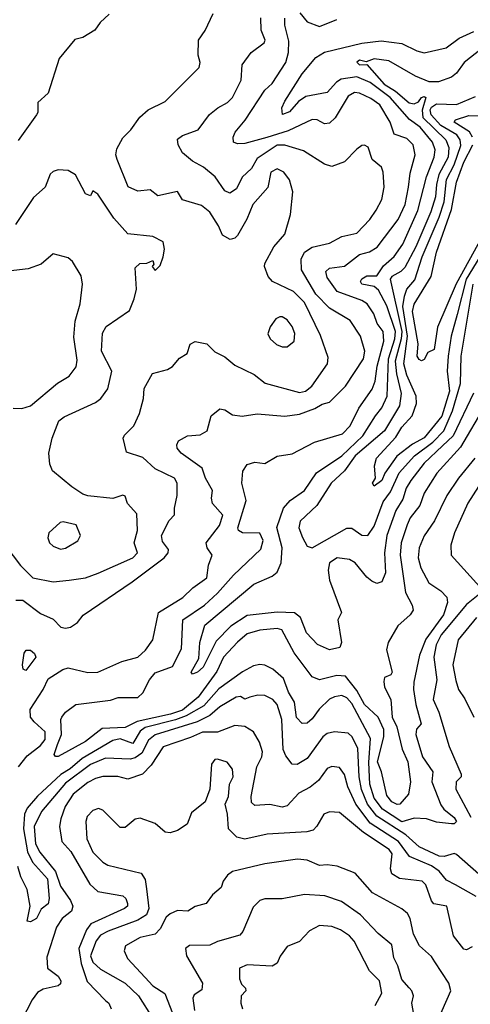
# Model space of a CAD drawing. Extents: x 1995148 to 2088947, y 769131 to 906009.
# Tile 226 of 256: x 2007721 to 2009530, y 834700 to 838657. Entities that reach past the tile are written whole.
import ezdxf

# ---------------------------------------------------------------- set-up
doc = ezdxf.new("R2010")
doc.units = 0

msp = doc.modelspace()

# ---------------------------------------------------------------- linework, layer by layer
at = {"layer": '0CON05XD'}
for points in [[(2007705, 836324.5), (2007733.3, 836325), (2007805, 836271.2), (2007855, 836248.8), (2007885.6, 836215.6), (2007905, 836211.5), (2007925, 836215.5), (2007952.9, 836235), (2007976.2, 836263.8), (2008172.2, 836397.7), (2008300.5, 836495), (2008317.8, 836515), (2008318.7, 836528.7), (2008295, 836560), (2008290, 836585), (2008321.2, 836645), (2008342.3, 836667.7), (2008342, 836695), (2008353.8, 836745), (2008353.8, 836795), (2008342, 836815), (2008265, 836852.1), (2008215, 836897.7), (2008150, 836920), (2008136.9, 836975), (2008142.3, 836987.7), (2008179.2, 837025), (2008202.5, 837075), (2008217.8, 837135), (2008220.8, 837175), (2008254, 837236), (2008315, 837252), (2008335, 837264), (2008362.3, 837297.7), (2008393.8, 837316.2), (2008405, 837353.3), (2008425, 837364), (2008472.5, 837355), (2008505, 837322), (2008545, 837302), (2008585, 837269.2), (2008662.1, 837232.1), (2008707, 837197), (2008845, 837159.5), (2008869.2, 837165), (2008894.2, 837185), (2008957.1, 837275), (2008959.7, 837299.7), (2008928.3, 837388.3), (2008865, 837520.6), (2008820, 837565), (2008736.7, 837605), (2008718.8, 837625), (2008703.8, 837665), (2008705, 837677.5), (2008741.2, 837745), (2008785.8, 837795), (2008808, 837875), (2008818, 837965), (2008804.3, 838014.3), (2008782, 838045), (2008755, 838057.5), (2008728.9, 838045), (2008716.7, 837983.3), (2008656.7, 837915), (2008633.6, 837856.4), (2008595, 837790), (2008585, 837780), (2008565.8, 837774.2), (2008535, 837791.2), (2008519.1, 837829.1), (2008484.4, 837884.4), (2008450.5, 837910.5), (2008375, 837933.8), (2008355, 837966.7), (2008275, 837950), (2008244.2, 837974.2), (2008195, 837968), (2008156, 837986), (2008112.2, 838095), (2008107.5, 838115), (2008111.2, 838138.8), (2008135, 838182.9), (2008166.9, 838215), (2008203.7, 838266.3), (2008236.7, 838295), (2008305, 838328.8), (2008441.2, 838465), (2008446.2, 838485), (2008437.5, 838515), (2008438.8, 838575), (2008465.7, 838614.3), (2008497.3, 838682.7)], [(2008079.7, 838680.3), (2008044.1, 838645.9), (2008023.3, 838615), (2007975, 838586.2), (2007942.7, 838577.3), (2007878.8, 838501.2), (2007835, 838362.5), (2007793.3, 838325), (2007793.8, 838285), (2007788.8, 838275), (2007715, 838172.5)], [(2007715.8, 835654.2), (2007750.9, 835699.1), (2007805, 835740.4), (2007823.1, 835765), (2007823.6, 835795), (2007778.5, 835835), (2007764, 835855), (2007762.9, 835885), (2007815.3, 835965), (2007835, 836008.6), (2007893.5, 836046.5), (2007915, 836052.5), (2007995, 836034.4), (2008034.4, 836035.6), (2008131.3, 836078.7), (2008195, 836095.6), (2008226.4, 836123.6), (2008255.6, 836165), (2008278.6, 836275), (2008375.6, 836335), (2008416.2, 836373.8), (2008472, 836415), (2008479.2, 836465), (2008494, 836505), (2008474, 836535), (2008470, 836555), (2008523.6, 836625), (2008536.7, 836666.7), (2008495, 836712.5), (2008490.8, 836735), (2008495.8, 836765), (2008467.1, 836815), (2008453.1, 836855), (2008368.8, 836915), (2008353.8, 836935), (2008351.7, 836948.3), (2008358.8, 836965), (2008395, 836985.6), (2008445, 836988.9), (2008473.8, 837005), (2008489.2, 837065), (2008525, 837093.8), (2008545, 837090), (2008575, 837070), (2008614.3, 837064.3), (2008675, 837073.1), (2008785, 837064.3), (2008845, 837071.5), (2008905.5, 837094.5), (2008935, 837112.5), (2008965, 837120), (2009029.2, 837185), (2009101.5, 837295), (2009106.9, 837325), (2009089.6, 837385), (2009048, 837448), (2008965, 837498.2), (2008910.3, 837555), (2008852.5, 837652.5), (2008851.2, 837695), (2008865, 837723.3), (2008895, 837743.5), (2008965, 837760), (2009015, 837785.6), (2009075, 837800), (2009126.9, 837855), (2009151.7, 837891.7), (2009175.6, 837935), (2009184.3, 837985), (2009180, 838045), (2009173.8, 838065), (2009135.7, 838095.7), (2009120, 838145), (2009105, 838153.3), (2009095, 838152.5), (2009075, 838136.7), (2009025, 838086.2), (2008975, 838067.5), (2008945, 838077.1), (2008860.2, 838130.2), (2008785, 838153.1), (2008755, 838153.1), (2008675, 838100), (2008651.2, 838058.8), (2008614.4, 838025), (2008591.8, 837978.2), (2008565, 837960), (2008545, 837970), (2008505.3, 838025.3), (2008458.9, 838065), (2008415, 838089.5), (2008375, 838122.5), (2008357.1, 838155), (2008355, 838176.7), (2008375, 838191.4), (2008438, 838215), (2008483.4, 838276.6), (2008516.5, 838303.5), (2008555.4, 838324.6), (2008575.4, 838344.6), (2008610.6, 838415), (2008613.8, 838476.2), (2008650.6, 838525), (2008702.5, 838565), (2008706.2, 838575), (2008691.2, 838615), (2008688.6, 838665)], [(2009588.4, 837105), (2009491.1, 836938.9), (2009395.5, 836835), (2009345.6, 836755), (2009327.3, 836705), (2009289.5, 836655), (2009277.1, 836627.1), (2009253.1, 836555), (2009249.3, 836505), (2009270, 836355), (2009296.5, 836305), (2009300.6, 836285), (2009288.6, 836265), (2009238.8, 836221.2), (2009200, 836155), (2009194.2, 836125), (2009216.4, 836035), (2009211.2, 836025), (2009185.8, 836014.2), (2009182.8, 835997.2), (2009186.5, 835975), (2009211.4, 835925), (2009217.2, 835855), (2009235.7, 835815), (2009256.4, 835726.4), (2009279.5, 835675), (2009290, 835595), (2009282.5, 835545), (2009247.5, 835505), (2009237.1, 835502.9), (2009215, 835513.5), (2009195, 835540), (2009173.8, 835635), (2009158.2, 835675), (2009183.7, 835775), (2009183.5, 835805), (2009160, 835855), (2009105.5, 835905.5), (2009075, 835961.8), (2009028.9, 836018.9), (2008995, 836022.2), (2008925, 836004), (2008895, 836016), (2008822.6, 836112.6), (2008773.8, 836205), (2008755, 836210.6), (2008685, 836204.4), (2008635, 836188.9), (2008595, 836155.6), (2008540, 836095), (2008512.4, 836037.6), (2008438.1, 835935), (2008375, 835882.8), (2008326.6, 835866.6), (2008192.6, 835837.4), (2008145, 835812.5), (2008051.7, 835808.3), (2007985, 835756), (2007875, 835696.2), (2007865, 835696.7), (2007858.8, 835705), (2007873.4, 835745), (2007889.3, 835785), (2007885.7, 835845), (2007890, 835855), (2007905.5, 835874.5), (2007946.7, 835905), (2008085, 835922.2), (2008116.4, 835933.6), (2008195, 835933.8), (2008215, 835952.2), (2008241.8, 836005), (2008265, 836032.2), (2008335, 836057.8), (2008370.6, 836129.4), (2008375.7, 836245), (2008462.5, 836305), (2008515, 836352.2), (2008579.1, 836425), (2008689.8, 836530.2), (2008699.1, 836565), (2008685, 836593.3), (2008615.4, 836595.4), (2008599.2, 836605), (2008596.7, 836615), (2008630.7, 836725), (2008612.9, 836795), (2008617.3, 836842.7), (2008635, 836870), (2008665, 836878.8), (2008705.8, 836874.2), (2008755, 836903.3), (2008815, 836912.5), (2008905, 836960), (2009016.6, 836993.4), (2009047.8, 837025), (2009083.1, 837096.9), (2009136.8, 837173.2), (2009148.8, 837205), (2009156.2, 837265), (2009182.9, 837365), (2009180, 837405), (2009156.9, 837436.9), (2009142.9, 837475), (2009116.2, 837516.2), (2009095, 837529.2), (2008995.3, 837565.3), (2008955, 837621.4), (2008950, 837645), (2008965, 837658.9), (2009025, 837666.7), (2009085, 837713.3), (2009126, 837724), (2009156.9, 837743.1), (2009241.2, 837855), (2009268.9, 837915), (2009282.1, 837985), (2009289.1, 838040.9), (2009309.6, 838115), (2009301.5, 838155), (2009275, 838179.5), (2009225, 838197.1), (2009208.8, 838245), (2009167.5, 838315), (2009131.1, 838341.1), (2009085, 838362.5), (2009065, 838364.3), (2009039.3, 838350.7), (2008987.1, 838262.9), (2008965, 838241.4), (2008945, 838239.4), (2008915, 838254.4), (2008895, 838256.9), (2008799.2, 838210.8), (2008714, 838184), (2008625, 838160), (2008595, 838158), (2008580, 838165), (2008577.5, 838185), (2008586.7, 838205), (2008626.7, 838253.3), (2008705.8, 838374.2), (2008735, 838400.5), (2008789.6, 838485), (2008800.8, 838525), (2008801.2, 838571.2), (2008785.7, 838635), (2008785.8, 838664.2)], [(2008845.6, 838685), (2008875, 838648.9), (2008925, 838629.5), (2008995, 838658)], [(2009543.6, 837156.4), (2009462.1, 836985), (2009418.5, 836945), (2009344.6, 836875), (2009291.1, 836805), (2009273.4, 836775), (2009259.1, 836730.9), (2009230.7, 836685), (2009195.2, 836584.8), (2009185.3, 836515), (2009190.5, 836435), (2009175, 836398), (2009155, 836391.4), (2009135, 836400.6), (2009115, 836416.9), (2009068.6, 836475), (2009045, 836487.8), (2008995.5, 836494.5), (2008964.4, 836475), (2008959.5, 836445), (2008965.4, 836405), (2009013.3, 836275), (2008998.8, 836245), (2009012.8, 836155), (2009006, 836134), (2008965, 836125.3), (2008916.5, 836146.5), (2008872.8, 836192.8), (2008848.7, 836255), (2008825, 836273.8), (2008755, 836276.5), (2008635, 836263.4), (2008569.4, 836220.6), (2008510, 836160), (2008457.3, 836055), (2008435, 836035.7), (2008415, 836027.5), (2008410, 836035), (2008440.2, 836089.8), (2008444.7, 836155), (2008465, 836224.4), (2008660.9, 836389.1), (2008735, 836420.7), (2008755, 836436.7), (2008771.2, 836475), (2008774.5, 836535), (2008754, 836616), (2008780, 836695), (2008806.9, 836725), (2008865, 836765.7), (2008913.2, 836836.8), (2009015, 836905.3), (2009098.5, 836985), (2009149.1, 837065), (2009175, 837098.1), (2009196.7, 837145), (2009201.8, 837295), (2009227.2, 837375), (2009229.7, 837405), (2009195, 837507.5), (2009161.1, 837571.1), (2009144.6, 837584.6), (2009094.7, 837594.7), (2009089.4, 837605), (2009095, 837615.5), (2009115, 837628.2), (2009155, 837628.6), (2009182.4, 837667.6), (2009225, 837705.6), (2009259.1, 837755), (2009319.7, 837890.3), (2009354.4, 838025.6), (2009384.7, 838105), (2009388.7, 838135), (2009378.7, 838165), (2009329.1, 838225), (2009285.9, 838255.9), (2009208.2, 838345), (2009128, 838405), (2009075, 838427.7), (2009011.7, 838418.3), (2008993, 838407), (2008955, 838365.4), (2008870.6, 838349.4), (2008840.7, 838329.3), (2008805, 838286.9), (2008776.7, 838276.7), (2008773.1, 838303.1), (2008785, 838330), (2008855, 838439.4), (2008910, 838505), (2008945, 838527.1), (2009095, 838563.1), (2009173, 838573), (2009255, 838562.2), (2009315, 838531.9), (2009345, 838524.3), (2009433.8, 838545), (2009485, 838582.7), (2009545, 838609.6)], [(2009575, 838540.9), (2009505.5, 838485), (2009475, 838442), (2009455, 838426), (2009402.7, 838407.3), (2009365, 838408.1), (2009310.6, 838430.6), (2009202.7, 838492.7), (2009145, 838499.6), (2009111.7, 838488.3), (2009085, 838494.2), (2009075, 838486.7), (2009085, 838475.8), (2009115, 838477.5), (2009185, 838397.7), (2009229.8, 838369.8), (2009285, 838322.8), (2009305, 838319.2), (2009322, 838328), (2009335, 838344.4), (2009345, 838349.4), (2009352, 838345), (2009336.7, 838293.3), (2009339.8, 838265), (2009431.6, 838175), (2009443.8, 838143.8), (2009441.9, 838105), (2009403.6, 838035), (2009394.8, 837995.2), (2009390.5, 837945), (2009371.8, 837885), (2009311.8, 837745), (2009268.1, 837661.9), (2009251.1, 837645), (2009215, 837625.3), (2009209.2, 837615), (2009255.3, 837405), (2009253.4, 837375), (2009229.1, 837285), (2009234.4, 837234.4), (2009253.3, 837155), (2009246, 837105), (2009185.4, 837005), (2009068.4, 836905), (2009025.7, 836844.3), (2008971.8, 836795), (2008914.7, 836705.3), (2008847.3, 836642.7), (2008841.2, 836615), (2008855.9, 836575.9), (2008875, 836542.1), (2008895, 836534.6), (2009035, 836614.5), (2009055, 836614.4), (2009095, 836585.6), (2009118.8, 836585), (2009145, 836622), (2009180.6, 836719.4), (2009209.4, 836760.6), (2009244.2, 836835.8), (2009306.8, 836905), (2009380.3, 836959.7), (2009424.3, 837005.7), (2009459, 837085), (2009490.6, 837195), (2009493.4, 837305), (2009541.9, 837595)], [(2009569.3, 837705), (2009513.1, 837615), (2009477.8, 837472.2), (2009453.8, 837385), (2009441.6, 837305), (2009437.2, 837245), (2009447.4, 837165), (2009415.6, 837064.4), (2009345, 836977.3), (2009298.8, 836951.2), (2009235, 836903.2), (2009187.7, 836835), (2009175.4, 836805), (2009145, 836783.3), (2009138, 836795), (2009150, 836815), (2009146, 836865), (2009154.2, 836895), (2009230.9, 836979.1), (2009255, 837020.4), (2009296.5, 837065), (2009313.9, 837115), (2009312.7, 837145), (2009275, 837228.6), (2009263.1, 837275), (2009278.3, 837385), (2009259, 837505), (2009266.2, 837546.2), (2009275.8, 837574.2), (2009307.5, 837612.5), (2009337.1, 837705), (2009405, 837864.5), (2009425.8, 837925), (2009435.2, 838015), (2009466, 838074), (2009492.3, 838152.3), (2009489.4, 838175), (2009475.9, 838195), (2009412.3, 838232.3), (2009373, 838275), (2009369.6, 838295), (2009375, 838306.2), (2009395, 838319.3), (2009475, 838316.7), (2009551.2, 838348.8)], [(2009539.5, 838185), (2009527.4, 838207.4), (2009466, 838245), (2009471.2, 838255), (2009525, 838272.4), (2009595, 838271.5)], [(2009575, 837780.3), (2009473.7, 837596.3), (2009398.3, 837421.7), (2009385, 837332.5), (2009360, 837320), (2009345, 837292), (2009335, 837287.1), (2009325, 837291.4), (2009317.5, 837305), (2009320.8, 837355), (2009297.7, 837485), (2009305, 837514.5), (2009373.8, 837625), (2009395, 837723.8), (2009454.3, 837895), (2009475, 838004.3), (2009504.1, 838085), (2009540.9, 838155)], [(2007665, 836541.2), (2007724.5, 836464.5), (2007774.3, 836415), (2007855, 836398.5), (2007920, 836405), (2007985, 836414.6), (2008036.7, 836433.3), (2008175.8, 836495), (2008194.3, 836515), (2008180.8, 836555), (2008194, 836605), (2008191.7, 836671.7), (2008153.7, 836713.7), (2008145, 836742.5), (2008135, 836746.2), (2008095, 836733.8), (2007995, 836743.3), (2007975, 836751.2), (2007930.2, 836780.2), (2007852.5, 836845), (2007841.7, 836871.7), (2007838.6, 836915), (2007852, 836975), (2007877.5, 837045), (2007899.2, 837060.8), (2008025, 837118.8), (2008046.2, 837135), (2008075, 837173.3), (2008090.8, 837245), (2008050, 837325), (2008052.8, 837397.2), (2008068.8, 837425), (2008161.7, 837488.3), (2008180, 837535), (2008190.6, 837575), (2008185, 837660), (2008203, 837677), (2008231.7, 837678.3), (2008255, 837690), (2008260, 837675), (2008252.5, 837665), (2008265, 837650), (2008285, 837670), (2008296.7, 837705), (2008302.5, 837735), (2008297.5, 837765), (2008255, 837786), (2008155, 837796.7), (2008099.6, 837859.6), (2008035, 837956.7), (2008015, 837970), (2008005, 837950), (2007985, 837957.5), (2007945, 838033.8), (2007915, 838051.2), (2007875, 838053.8), (2007855, 838048), (2007843.2, 838036.8), (2007823.3, 837985), (2007777, 837943), (2007704.2, 837835)], [(2007694.3, 837095.7), (2007730, 837095), (2007765, 837106.2), (2007873.1, 837196.9), (2007920, 837225), (2007947.6, 837262.4), (2007951.2, 837288.8), (2007938.8, 837381.2), (2007944.1, 837445.9), (2007963.3, 837515), (2007973.3, 837595), (2007968.3, 837628.3), (2007933.3, 837685), (2007915, 837700), (2007855, 837716.7), (2007807.5, 837675), (2007755, 837656), (2007675, 837646.9)], [(2008775, 837342.9), (2008795, 837343.1), (2008822.9, 837365), (2008826, 837396), (2008815, 837424), (2008795, 837451.2), (2008775, 837463.8), (2008765, 837463.3), (2008750, 837455), (2008726.4, 837423.6), (2008717.5, 837395), (2008726.7, 837375), (2008752.4, 837352.4), (2008775, 837342.9)], [(2009549.1, 836895), (2009483.3, 836815), (2009436.4, 836745), (2009386.9, 836643.1), (2009345, 836582.5), (2009325.5, 836535), (2009320.4, 836495), (2009331.2, 836455), (2009364.4, 836394.4), (2009411.8, 836361.8), (2009436.4, 836336.4), (2009438.9, 836315), (2009422.9, 836265), (2009351.8, 836168.2), (2009326.6, 836103.4), (2009303.8, 835995), (2009302.4, 835965), (2009311.8, 835905), (2009332.7, 835827.3), (2009314.3, 835805.7), (2009312.2, 835785), (2009338.9, 835695), (2009380, 835635), (2009375.6, 835594.4), (2009412, 835502), (2009424.2, 835484.2), (2009465, 835451.2), (2009474.5, 835435), (2009465, 835425.5), (2009455, 835425.4), (2009395, 835431.9), (2009355, 835445.7), (2009305, 835448.5), (2009255, 835434.3), (2009177.4, 835485), (2009145, 835528.8), (2009127.2, 835585), (2009122.5, 835672.5), (2009129, 835769), (2009055, 835908.9), (2009035, 835932.5), (2009015, 835941.1), (2008985, 835936.7), (2008965, 835926.7), (2008923.6, 835886.4), (2008895, 835847.1), (2008875, 835830), (2008855, 835828.8), (2008832.8, 835852.8), (2008823.9, 835915), (2008800, 835955), (2008780.2, 836010.2), (2008736.8, 836046.8), (2008705, 836063.1), (2008685, 836065.7), (2008659.8, 836060.2), (2008615, 836036.9), (2008521.2, 835968.8), (2008459.9, 835900.1), (2008389.9, 835860.1), (2008346.5, 835843.5), (2008225, 835813), (2008205, 835798.2), (2008175, 835749.2), (2008125, 835767.9), (2008095, 835761.1), (2007972.1, 835687.9), (2007923.3, 835646.7), (2007885.6, 835624.4), (2007792.7, 835537.3), (2007750.9, 835489.1), (2007740.2, 835465), (2007736.2, 835405), (2007752.9, 835312.9), (2007771.8, 835271.8), (2007832.3, 835205), (2007839.3, 835125), (2007835, 835104.2), (2007807.7, 835082.3), (2007788.6, 835045), (2007765, 835031.4), (2007750.8, 835035), (2007763.5, 835095), (2007751.6, 835161.6), (2007725, 835212.9), (2007714.1, 835254.1)], [(2009585, 836814.3), (2009520.5, 836715), (2009466.9, 836595), (2009452.5, 836545), (2009453.8, 836505), (2009580.8, 836365)], [(2007885, 836530), (2007905, 836534), (2007955, 836562.5), (2007965.6, 836585), (2007948, 836628), (2007895, 836640), (2007883.6, 836636.4), (2007837.5, 836595), (2007833.3, 836575), (2007840, 836555), (2007855, 836541.2), (2007885, 836530)], [(2009576, 836355), (2009515, 836307.1), (2009413.5, 836185), (2009393.6, 836145), (2009383.5, 836095), (2009395.5, 836005), (2009381.4, 835925), (2009404.3, 835874.3), (2009445, 835736), (2009494.1, 835625.9), (2009493.8, 835615), (2009473.8, 835595), (2009472, 835565), (2009532.6, 835452.6)], [(2009555, 836255.4), (2009481.8, 836165), (2009460.4, 836065), (2009471.8, 836001.8), (2009483.1, 835965), (2009508.3, 835928.3), (2009544.4, 835855)], [(2007745, 836042.5), (2007735, 836047.5), (2007731.9, 836065), (2007738.8, 836111.2), (2007746.7, 836123.3), (2007765, 836123.3), (2007780.5, 836110.5), (2007786.2, 836095), (2007745, 836042.5)], [(2009565, 835223.1), (2009475, 835302), (2009465, 835306), (2009425.4, 835294.6), (2009405, 835296.2), (2009325, 835333.3), (2009271, 835381), (2009155, 835457.1), (2009118, 835505), (2009094, 835564), (2009083.9, 835615), (2009078.3, 835728.3), (2009056.4, 835775), (2009039.8, 835789.8), (2008985, 835795.6), (2008955, 835788.9), (2008937.8, 835775), (2008875, 835688.1), (2008835, 835664.3), (2008815, 835666), (2008789.5, 835699.5), (2008779.2, 835725), (2008773.1, 835845), (2008755.3, 835905.3), (2008737.8, 835925), (2008705, 835941.3), (2008677.6, 835942.4), (2008645.5, 835934.5), (2008625, 835926.7), (2008607.1, 835937.1), (2008590, 835935), (2008525, 835896), (2008485, 835860.9), (2008433.3, 835835), (2008265, 835783.1), (2008238.3, 835761.7), (2008210.8, 835709.2), (2008185, 835691.1), (2008165, 835686.2), (2008065, 835689.7), (2008005, 835663.6), (2007905, 835589.6), (2007808.8, 835475), (2007779.3, 835415), (2007784.7, 835345), (2007801.3, 835311.3), (2007864.2, 835234.2), (2007885.2, 835175.2), (2007925, 835117.8), (2007934.1, 835095), (2007928.8, 835075), (2007891.9, 835045), (2007869.1, 835010.9), (2007830.2, 834890.2), (2007833.1, 834845), (2007875, 834812.9), (2007885.5, 834795), (2007885, 834783.3), (2007875.6, 834774.4), (2007815, 834761.4), (2007792.4, 834747.6), (2007771.1, 834718.9), (2007728.7, 834635)], [(2009553.4, 835133.4), (2009470.5, 835180.5), (2009435, 835198.9), (2009404.7, 835235), (2009375, 835257.5), (2009286.4, 835295), (2009242.2, 835355), (2009128.9, 835428.9), (2009071.2, 835505), (2009038.8, 835575), (2009025, 835623.8), (2009005, 835652), (2008975, 835655.8), (2008955, 835647.5), (2008920.5, 835599.5), (2008887.4, 835572.6), (2008841.2, 835548.8), (2008795, 835497.5), (2008775, 835492.9), (2008725, 835503.3), (2008665, 835499.2), (2008651.1, 835511.1), (2008650, 835535), (2008673.2, 835655), (2008693.5, 835695), (2008695.5, 835715), (2008683.9, 835753.9), (2008659.2, 835795), (2008625, 835817.1), (2008585, 835821.5), (2008515, 835793.5), (2008455, 835793.6), (2008407.4, 835772.6), (2008297.5, 835735), (2008249.1, 835660.9), (2008214.6, 835625.4), (2008155, 835605.8), (2008115, 835615.4), (2008055, 835615.4), (2008025, 835608.5), (2007995, 835591.8), (2007935, 835544.4), (2007903.8, 835495), (2007885.9, 835445.9), (2007880.6, 835415), (2007890, 835355), (2007926.2, 835315), (2008002.8, 835182.7), (2008035, 835153.3), (2008135, 835136.9), (2008147.1, 835125), (2008154.2, 835105), (2008153.8, 835095), (2008141.2, 835085), (2008006, 835024), (2007989.7, 835000.3), (2007958.2, 834925), (2007967.5, 834865), (2007992.3, 834792.3), (2008065.3, 834715.3), (2008078.9, 834705), (2008088.1, 834681.9)], [(2009538.3, 834931.7), (2009515, 834920), (2009505, 834922.5), (2009462.5, 834975), (2009436.2, 835095), (2009384.6, 835104.6), (2009375, 835116.2), (2009351.2, 835181.2), (2009336.7, 835195), (2009245.7, 835205.7), (2009215.8, 835225), (2009209.4, 835245), (2009216, 835305), (2009205, 835322.7), (2009101.5, 835391.5), (2009005, 835470.8), (2008965, 835474.2), (2008942.5, 835465), (2008914.3, 835415.7), (2008899.1, 835400.9), (2008873.4, 835393.4), (2008715, 835384.5), (2008625, 835364.5), (2008592.4, 835372.4), (2008559.4, 835405), (2008555.7, 835465), (2008546, 835505), (2008559.2, 835535), (2008564, 835585), (2008577.5, 835615), (2008576, 835645), (2008553.6, 835673.6), (2008515.9, 835685.9), (2008505, 835683.8), (2008490.8, 835665), (2008484, 835565), (2008466.1, 835513.9), (2008410.7, 835469.3), (2008393.3, 835425), (2008355, 835398.8), (2008325, 835390), (2008305, 835392), (2008265, 835427.5), (2008205, 835448.1), (2008185, 835444), (2008145, 835411.2), (2008125, 835411.2), (2008055, 835480), (2008037.3, 835487.3), (2008015, 835479.2), (2007991.9, 835455), (2007986.9, 835435), (2007990.8, 835365), (2008015, 835312.5), (2008055, 835272), (2008075, 835260), (2008208.1, 835228.1), (2008225, 835202.5), (2008230, 835165), (2008239.4, 835085), (2008230.5, 835059.5), (2008195, 835038.2), (2008075.8, 834995), (2008045, 834978.2), (2008027.5, 834955), (2008005.3, 834895), (2008015, 834870), (2008045, 834841.5), (2008144.3, 834785), (2008198, 834735), (2008255, 834644)], [(2009341.8, 834505), (2009452.5, 834755), (2009444.2, 834785), (2009388.3, 834871.7), (2009375, 834892), (2009325.8, 834935), (2009302.4, 834982.4), (2009288.9, 835045), (2009278.6, 835065), (2009255, 835084.4), (2009137.8, 835147.8), (2009067.9, 835227.9), (2008995.6, 835255.6), (2008955, 835261.4), (2008925, 835258.1), (2008875, 835280), (2008836.8, 835283.2), (2008705, 835264.3), (2008575, 835233.8), (2008555, 835220), (2008538, 835195), (2008530.5, 835169.5), (2008495, 835140), (2008470, 835105), (2008425, 835093.8), (2008395.6, 835074.4), (2008355, 835077.5), (2008325, 835064.2), (2008309.4, 835050.6), (2008285, 835004), (2008265, 834982), (2008205, 834968.5), (2008146.2, 834935), (2008140, 834915), (2008154.3, 834885), (2008225, 834808.1)], [(2009306.5, 834645), (2009295.7, 834705), (2009302.5, 834735), (2009296.2, 834755), (2009285, 834766.7), (2009255, 834800), (2009239.6, 834855), (2009222.9, 834887.1), (2009215, 834940), (2009160, 834985), (2009089.5, 835059.5), (2009013.5, 835113.5), (2008946.3, 835136.3), (2008865, 835141.4), (2008775, 835124.5), (2008705, 835124.3), (2008685, 835118), (2008658.9, 835091.1), (2008616.8, 834993.2), (2008605, 834978.8), (2008515, 834953.1), (2008485, 834938.6), (2008402.7, 834937.3), (2008386.7, 834925), (2008391.2, 834895), (2008455.6, 834785), (2008451.9, 834758.1), (2008421.7, 834738.3), (2008416, 834725), (2008423.1, 834675)], [(2009148.6, 834695), (2009175.5, 834745), (2009165.4, 834795.4), (2009125.8, 834835), (2009063.7, 834953.7), (2009045.3, 834975.3), (2009009.8, 834999.8), (2008975, 835013.1), (2008925, 835017.8), (2008884.7, 834995.3), (2008845, 834952.5), (2008795, 834933.3), (2008766.6, 834893.4), (2008754.5, 834865.5), (2008735, 834853.1), (2008635, 834858.6), (2008604.2, 834845.8), (2008603.2, 834803.2), (2008611.9, 834781.9), (2008628, 834765), (2008628.8, 834755), (2008610, 834735), (2008609.2, 834705), (2008615, 834682.5)], [(2008225, 834808.1), (2008255.8, 834775), (2008304, 834744), (2008334.3, 834664.3)]]:
    msp.add_lwpolyline(points, dxfattribs=at)

doc.saveas('drawing.dxf')
